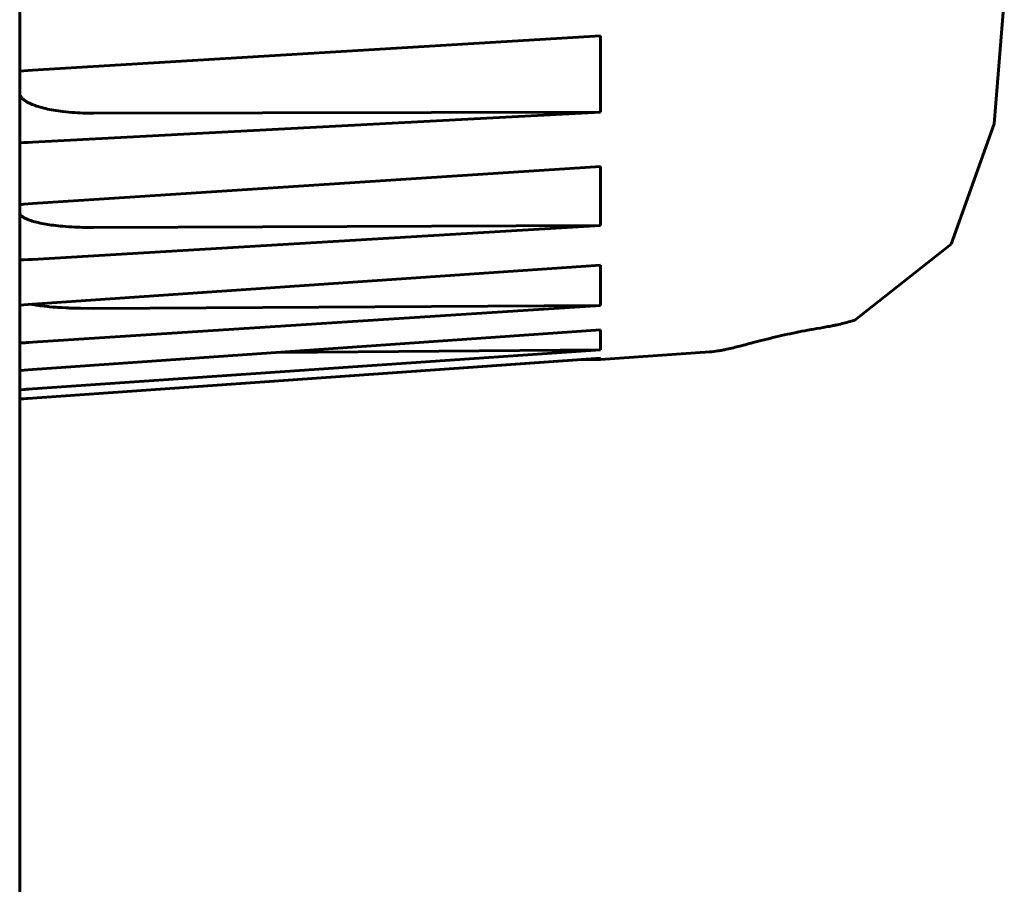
# Model space of a CAD drawing. Header units: millimetres. Extents: x 0 to 594, y 0 to 420.
# Tile 16 of 23: x 355.48 to 359.48, y 254.89 to 258.41. Entities that reach past the tile are written whole.
import ezdxf

# ---------------------------------------------------------------- set-up
doc = ezdxf.new("R2010")
doc.units = ezdxf.units.MM
doc.linetypes.add('K5LT_BASIC', pattern=[0])
doc.layers.add('Системный слой', color=7, linetype='Continuous')

# ---------------------------------------------------------------- blocks, each defined once
blk = doc.blocks.new('U9')
at = {"layer": 'Системный слой', "color": 150, "linetype": 'K5LT_BASIC', "lineweight": 60, "true_color": 0x0080ff}
for p, q in [((355.5102, 258.1991), (355.528, 258.2003)), ((355.4761, 258.1961), (355.4928, 258.1977)), ((355.4928, 258.1977), (355.5102, 258.1991))]:
    blk.add_line(p, q, dxfattribs=at)
blk = doc.blocks.new('U10')
at = {"layer": 'Системный слой', "color": 150, "linetype": 'K5LT_BASIC', "lineweight": 60, "true_color": 0x0080ff}
for p, q in [((355.4761, 257.0923), (355.4928, 257.0931)), ((355.4928, 257.0931), (355.4938, 257.0931)), ((355.4938, 257.0931), (355.4944, 257.0932)), ((355.4944, 257.0932), (355.4957, 257.0932)), ((355.4957, 257.0932), (355.4981, 257.0934)), ((355.4981, 257.0934), (355.5031, 257.0936)), ((355.5031, 257.0936), (355.5132, 257.0942)), ((355.5132, 257.0942), (355.528, 257.0952))]:
    blk.add_line(p, q, dxfattribs=at)
blk = doc.blocks.new('U15')
at = {"layer": 'Системный слой', "color": 150, "linetype": 'K5LT_BASIC', "lineweight": 60, "true_color": 0x0080ff}
for p, q in [((355.4928, 257.9059), (355.4761, 257.9054)), ((355.5101, 257.9065), (355.4928, 257.9059)), ((355.528, 257.9072), (355.5101, 257.9065))]:
    blk.add_line(p, q, dxfattribs=at)
blk = doc.blocks.new('U28')
at = {"layer": 'Системный слой', "color": 150, "linetype": 'K5LT_BASIC', "lineweight": 60, "true_color": 0x0080ff}
for p, q in [((355.4928, 257.43), (355.4761, 257.4293)), ((355.5101, 257.4308), (355.4928, 257.43)), ((355.528, 257.4317), (355.5101, 257.4308))]:
    blk.add_line(p, q, dxfattribs=at)
blk = doc.blocks.new('U35')
at = {"layer": 'Системный слой', "color": 150, "linetype": 'K5LT_BASIC', "lineweight": 60, "true_color": 0x0080ff}
for p, q in [((355.4761, 257.6538), (355.4928, 257.6554)), ((355.4928, 257.6554), (355.5102, 257.6568)), ((355.5102, 257.6568), (355.528, 257.6581))]:
    blk.add_line(p, q, dxfattribs=at)
blk = doc.blocks.new('U43')
at = {"layer": 'Системный слой', "color": 150, "linetype": 'K5LT_BASIC', "lineweight": 60, "true_color": 0x0080ff}
for p, q in [((355.4928, 256.8659), (355.4761, 256.8647)), ((355.5101, 256.8671), (355.4928, 256.8659)), ((355.528, 256.8684), (355.5101, 256.8671))]:
    blk.add_line(p, q, dxfattribs=at)
blk = doc.blocks.new('U51')
at = {"layer": 'Системный слой', "color": 150, "linetype": 'K5LT_BASIC', "lineweight": 60, "true_color": 0x0080ff}
for p, q in [((355.5261, 257.2491), (355.5259, 257.2491)), ((355.5259, 257.2491), (355.5259, 257.2491)), ((355.5262, 257.2491), (355.5261, 257.2491)), ((355.5262, 257.249), (355.5262, 257.2491)), ((355.5262, 257.2491), (355.5262, 257.2491)), ((355.5263, 257.249), (355.5262, 257.249)), ((355.5307, 257.2482), (355.5263, 257.249)), ((355.5263, 257.249), (355.5263, 257.249)), ((355.538, 257.2469), (355.5307, 257.2482)), ((355.5418, 257.2462), (355.538, 257.2469)), ((355.5437, 257.2459), (355.5418, 257.2462)), ((355.5447, 257.2458), (355.5437, 257.2459)), ((355.5452, 257.2457), (355.5447, 257.2458)), ((355.5506, 257.2449), (355.5452, 257.2457)), ((355.5598, 257.2435), (355.5506, 257.2449)), ((355.5646, 257.2429), (355.5598, 257.2435)), ((355.567, 257.2426), (355.5646, 257.2429)), ((355.5682, 257.2425), (355.567, 257.2426)), ((355.5688, 257.2424), (355.5682, 257.2425)), ((355.5765, 257.2415), (355.5688, 257.2424)), ((355.5879, 257.2403), (355.5765, 257.2415)), ((355.5937, 257.2397), (355.5879, 257.2403)), ((355.5967, 257.2394), (355.5937, 257.2397)), ((355.5982, 257.2393), (355.5967, 257.2394)), ((355.599, 257.2392), (355.5982, 257.2393)), ((355.6111, 257.2381), (355.599, 257.2392)), ((355.6241, 257.2371), (355.6111, 257.2381)), ((355.6308, 257.2367), (355.6241, 257.2371)), ((355.6342, 257.2364), (355.6308, 257.2367)), ((355.6359, 257.2363), (355.6342, 257.2364)), ((355.6368, 257.2363), (355.6359, 257.2363)), ((355.6486, 257.2356), (355.6368, 257.2363)), ((355.6629, 257.2348), (355.6486, 257.2356)), ((355.6703, 257.2345), (355.6629, 257.2348)), ((355.674, 257.2343), (355.6703, 257.2345)), ((355.6759, 257.2342), (355.674, 257.2343)), ((355.6769, 257.2342), (355.6759, 257.2342)), ((355.6901, 257.2337), (355.6769, 257.2342)), ((355.7066, 257.2333), (355.6901, 257.2337)), ((355.7151, 257.2331), (355.7066, 257.2333)), ((355.7193, 257.233), (355.7151, 257.2331)), ((355.7215, 257.2329), (355.7193, 257.233)), ((355.7226, 257.2329), (355.7215, 257.2329)), ((355.7764, 257.2326), (355.7226, 257.2329))]:
    blk.add_line(p, q, dxfattribs=at)
blk = doc.blocks.new('U52')
at = {"layer": 'Системный слой', "color": 150, "linetype": 'K5LT_BASIC', "lineweight": 60, "true_color": 0x0080ff}
for p, q in [((355.4761, 256.9025), (355.4928, 256.9035)), ((355.4928, 256.9035), (355.4938, 256.9036)), ((355.4938, 256.9036), (355.4944, 256.9036)), ((355.4944, 256.9036), (355.4957, 256.9037)), ((355.4957, 256.9037), (355.4981, 256.9039)), ((355.4981, 256.9039), (355.5031, 256.9042)), ((355.5031, 256.9042), (355.5132, 256.9048)), ((355.5132, 256.9048), (355.528, 256.9058))]:
    blk.add_line(p, q, dxfattribs=at)
blk = doc.blocks.new('U56')
at = {"layer": 'Системный слой', "color": 150, "linetype": 'K5LT_BASIC', "lineweight": 60, "true_color": 0x0080ff}
for p, q in [((355.4761, 257.2451), (355.4928, 257.2465)), ((355.4928, 257.2465), (355.5102, 257.2479)), ((355.5102, 257.2479), (355.528, 257.2493))]:
    blk.add_line(p, q, dxfattribs=at)
blk = doc.blocks.new('U68')
at = {"layer": 'Системный слой', "color": 150, "linetype": 'K5LT_BASIC', "lineweight": 60, "true_color": 0x0080ff}
for p, q in [((359.4345, 257.9827), (359.4761, 258.4876)), ((359.2603, 257.4939), (359.4345, 257.9827)), ((358.8693, 257.1851), (359.2603, 257.4939))]:
    blk.add_line(p, q, dxfattribs=at)

msp = doc.modelspace()

# ---------------------------------------------------------------- linework, layer by layer
at = {"layer": 'Системный слой', "color": 150, "linetype": 'K5LT_BASIC', "lineweight": 60, "true_color": 0x0080ff}
for p, q in [((355.4761, 254.9291), (355.4761, 258.8706)), ((357.8356, 258.3395), (355.528, 258.2003)), ((357.8356, 258.0302), (357.8356, 258.3395)), ((355.528, 257.9072), (357.8356, 258.0302)), ((357.8356, 258.0302), (355.7764, 258.0252)), ((357.8356, 257.8088), (355.528, 257.6581)), ((357.8356, 257.5699), (357.8356, 257.8088)), ((355.528, 257.4317), (357.8356, 257.5699)), ((357.8356, 257.5699), (355.7764, 257.561)), ((357.8356, 257.4077), (355.528, 257.2493)), ((357.8356, 257.4077), (357.8356, 257.245)), ((357.8356, 257.245), (355.528, 257.0952)), ((355.7764, 257.2326), (357.8356, 257.245)), ((355.528, 256.9839), (357.8356, 257.1461)), ((357.8356, 257.1461), (357.8356, 257.0638)), ((357.8356, 257.0638), (355.528, 256.9058)), ((356.5214, 257.0537), (357.8356, 257.0638)), ((358.2792, 257.0558), (357.8356, 257.0248)), ((358.2792, 257.0558), (358.2789, 257.0558)), ((358.2795, 257.0558), (358.2792, 257.0558)), ((355.528, 256.8684), (357.8356, 257.0305)), ((357.7425, 257.024), (355.528, 256.8684)), ((357.8356, 257.0248), (357.7425, 257.024)), ((357.8356, 257.0305), (357.8356, 257.0248)), ((355.528, 256.9839), (355.4761, 256.9799)), ((355.4761, 256.8647), (355.528, 256.8684)), ((355.4761, 254.8291), (355.4761, 254.9291))]:
    msp.add_line(p, q, dxfattribs=at)
for points, knots in [([(355.4761, 258.1072), (355.4763, 258.1035), (355.4775, 258.0967), (355.4842, 258.0871), (355.4938, 258.0784), (355.5072, 258.0697), (355.5262, 258.0607), (355.5515, 258.0517), (355.5807, 258.044), (355.6139, 258.0374), (355.6527, 258.0318), (355.6959, 258.0276), (355.7386, 258.0255), (355.7651, 258.0253), (355.7764, 258.0252)], [0, 0, 0, 0, 0.081692, 0.154329, 0.217913, 0.286455, 0.369652, 0.459132, 0.55505, 0.645191, 0.741415, 0.850135, 0.937493, 1, 1, 1, 1]), ([(355.4761, 257.6225), (355.4763, 257.6197), (355.4775, 257.6145), (355.4842, 257.6072), (355.4938, 257.6005), (355.5072, 257.594), (355.5262, 257.5872), (355.5515, 257.5805), (355.5807, 257.5747), (355.6139, 257.5698), (355.6527, 257.5656), (355.6959, 257.5626), (355.7386, 257.5612), (355.7651, 257.5611), (355.7764, 257.561)], [0, 0, 0, 0, 0.081692, 0.154329, 0.217913, 0.286455, 0.369652, 0.459132, 0.55505, 0.645191, 0.741415, 0.850135, 0.937493, 1, 1, 1, 1]), ([(358.7401, 257.1551), (358.7484, 257.1565), (358.7568, 257.158), (358.7689, 257.1603), (358.7726, 257.161), (358.779, 257.1623), (358.7818, 257.1628), (358.7891, 257.1643), (358.7936, 257.1653), (358.8065, 257.1682), (358.815, 257.1702), (358.8322, 257.1745), (358.841, 257.1768), (358.8562, 257.1811), (358.8628, 257.183), (358.8693, 257.1851)], [0, 0, 0, 0, 2.8, 2.8, 3.999844, 3.999844, 4.912571, 4.912571, 6.373122, 6.373122, 9.111642, 9.111642, 11.911642, 11.911642, 14, 14, 14, 14]), ([(358.2795, 257.0558), (358.2905, 257.0566), (358.3015, 257.058), (358.3185, 257.0607), (358.3249, 257.0618), (358.3369, 257.0641), (358.3425, 257.0653), (358.3572, 257.0686), (358.3664, 257.0707), (358.3843, 257.0752), (358.393, 257.0774), (358.4089, 257.0815), (358.4159, 257.0834), (358.4334, 257.0879), (358.4441, 257.0908), (358.4695, 257.0974), (358.4845, 257.1012), (358.5156, 257.109), (358.5314, 257.1129), (358.5631, 257.1203), (358.5788, 257.1239), (358.6102, 257.1307), (358.6257, 257.1339), (358.6575, 257.1403), (358.6738, 257.1434), (358.7066, 257.1494), (358.723, 257.1523), (358.7401, 257.1551)], [0, 0, 0, 0, 2.259489, 2.259489, 3.617941, 3.617941, 4.823011, 4.823011, 6.707281, 6.707281, 8.372587, 8.372587, 9.609137, 9.609137, 11.320606, 11.320606, 13.413192, 13.413192, 15.29637, 15.29637, 16.924454, 16.924454, 18.360375, 18.360375, 19.727157, 19.727157, 21, 21, 21, 21])]:
    msp.add_open_spline(points, degree=3, knots=knots, dxfattribs=at)

# ---------------------------------------------------------------- block references
at = {"layer": 'Системный слой'}
for name in ['U68', 'U9', 'U15', 'U35', 'U28', 'U56', 'U51', 'U10', 'U52', 'U43']:
    msp.add_blockref(name, (0, 0), dxfattribs=at)

doc.saveas('drawing.dxf')
